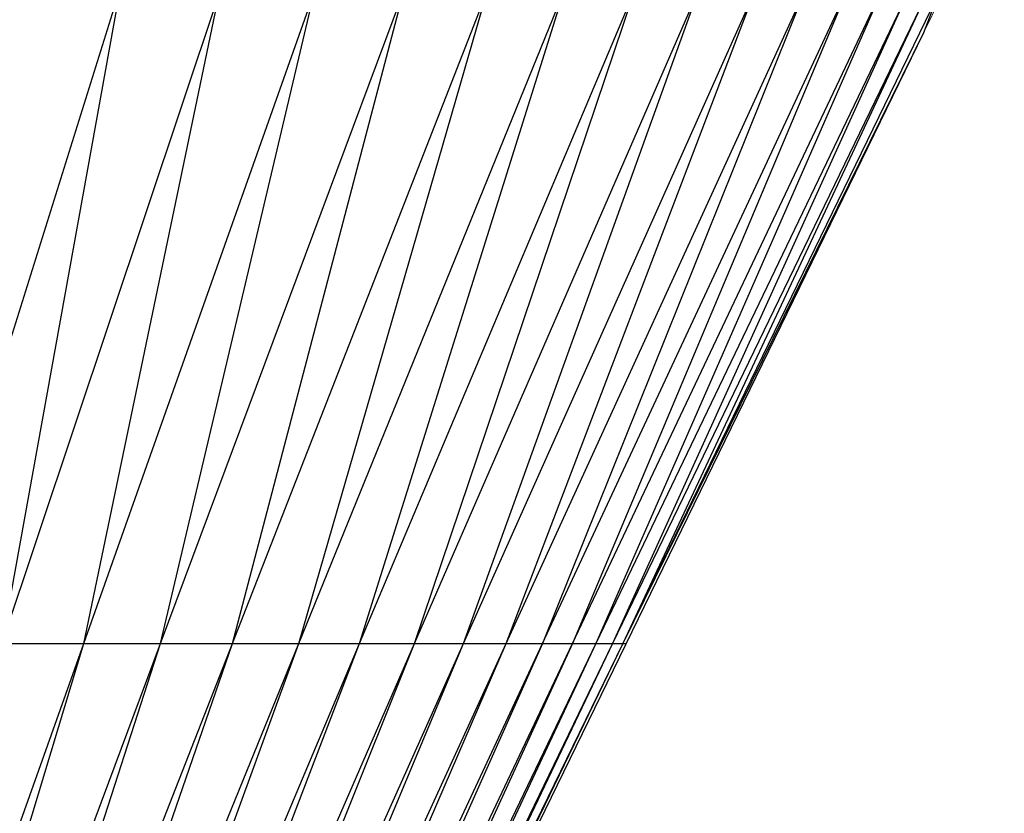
# Paper-space layout '_Bottom' of a CAD drawing. Header units: millimetres. Extents: x 0 to 1300, y 1 to 464.
# Tile 50 of 52: x 1289 to 1300, y 449 to 458. Entities that reach past the tile are written whole.
import ezdxf

# ---------------------------------------------------------------- set-up
doc = ezdxf.new("R2010")
doc.units = ezdxf.units.MM

psp = doc.layouts.new('_Bottom')

# ---------------------------------------------------------------- linework, layer by layer
at = {"color": 142, "linetype": 'Continuous', "lineweight": 18, "true_color": 0x0080c0}
for p, q in [((1300.131, 459.581), (1299.242, 457.756)), ((1299.242, 457.756), (1295.975, 451.05)), ((1295.975, 451.05), (1290.304, 439.409))]:
    psp.add_line(p, q, dxfattribs=at)
at = {"color": 7, "linetype": 'Continuous', "lineweight": 25}
for p, q in [((1288.166, 451.05), (1290.789, 459.426)), ((1290.407, 458.207), (1289.116, 451.05)), ((1291.508, 458.207), (1289.116, 451.05)), ((1290.015, 451.05), (1292.551, 458.207)), ((1290.015, 451.05), (1291.508, 458.207)), ((1290.86, 451.05), (1292.551, 458.207)), ((1290.86, 451.05), (1293.531, 458.207)), ((1291.649, 451.05), (1293.531, 458.207)), ((1291.649, 451.05), (1294.446, 458.207)), ((1292.379, 451.05), (1294.446, 458.207)), ((1292.379, 451.05), (1295.291, 458.207)), ((1293.046, 451.05), (1295.291, 458.207)), ((1293.046, 451.05), (1296.065, 458.207)), ((1293.65, 451.05), (1296.065, 458.207)), ((1293.65, 451.05), (1296.765, 458.207)), ((1294.187, 451.05), (1296.765, 458.207)), ((1294.187, 451.05), (1297.388, 458.207)), ((1294.657, 451.05), (1297.388, 458.207)), ((1294.657, 451.05), (1297.933, 458.207)), ((1297.933, 458.207), (1295.057, 451.05)), ((1295.057, 451.05), (1298.396, 458.207)), ((1298.396, 458.207), (1295.386, 451.05)), ((1295.386, 451.05), (1298.778, 458.207)), ((1298.778, 458.207), (1295.643, 451.05)), ((1299.076, 458.207), (1295.643, 451.05)), ((1299.076, 458.207), (1295.827, 451.05)), ((1299.29, 458.207), (1295.827, 451.05)), ((1299.29, 458.207), (1295.938, 451.05)), ((1299.418, 458.207), (1295.938, 451.05)), ((1299.418, 458.207), (1299.242, 457.756)), ((1299.242, 457.756), (1290.084, 438.956)), ((1299.242, 457.756), (1295.938, 451.05)), ((1274.114, 451.05), (1295.975, 451.05)), ((1285.89, 439.409), (1290.015, 451.05)), ((1286.516, 439.409), (1290.015, 451.05)), ((1286.516, 439.409), (1290.86, 451.05)), ((1287.101, 439.409), (1290.86, 451.05)), ((1287.101, 439.409), (1291.649, 451.05)), ((1287.641, 439.409), (1291.649, 451.05)), ((1287.641, 439.409), (1292.379, 451.05)), ((1288.135, 439.409), (1292.379, 451.05)), ((1288.135, 439.409), (1293.046, 451.05)), ((1288.582, 439.409), (1293.046, 451.05)), ((1288.582, 439.409), (1293.65, 451.05)), ((1288.98, 439.409), (1293.65, 451.05)), ((1288.98, 439.409), (1294.187, 451.05)), ((1289.328, 439.409), (1294.187, 451.05)), ((1289.328, 439.409), (1294.657, 451.05)), ((1289.624, 439.409), (1294.657, 451.05)), ((1289.624, 439.409), (1295.057, 451.05)), ((1295.057, 451.05), (1289.868, 439.409)), ((1289.868, 439.409), (1295.386, 451.05)), ((1295.386, 451.05), (1290.058, 439.409)), ((1295.643, 451.05), (1290.058, 439.409)), ((1295.827, 451.05), (1290.195, 439.409)), ((1295.643, 451.05), (1290.195, 439.409)), ((1295.827, 451.05), (1290.277, 439.409)), ((1295.938, 451.05), (1290.277, 439.409)), ((1295.938, 451.05), (1290.304, 439.409))]:
    psp.add_line(p, q, dxfattribs=at)

doc.saveas('drawing.dxf')
